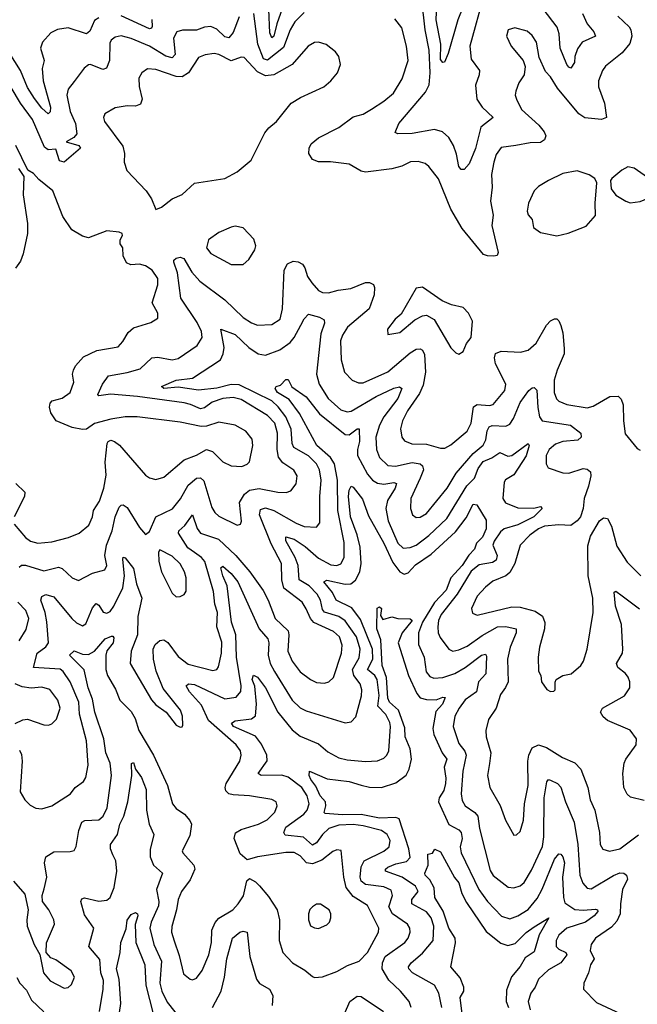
# Model space of a CAD drawing. Extents: x 1954683 to 2060285, y 904798 to 1016299.
# Tile 237 of 256: x 1963427 to 1966461, y 994341 to 999175. Entities that reach past the tile are written whole.
import ezdxf

# ---------------------------------------------------------------- set-up
doc = ezdxf.new("R2010")
doc.units = 0

msp = doc.modelspace()

# ---------------------------------------------------------------- linework, layer by layer
at = {"layer": '0CON10XD'}
for points in [[(1964767.1, 999372.9), (1964690.8, 999155), (1964675.1, 999094.9), (1964665, 999085.5), (1964655, 999110), (1964650.1, 999225)], [(1965708, 999302), (1965638.4, 999045), (1965645, 998982), (1965685.4, 998925), (1965684.6, 998905), (1965666.1, 998853.9), (1965673.1, 998785), (1965699.5, 998745), (1965753.1, 998695), (1965692.8, 998647.2), (1965666.5, 998543.5), (1965635, 998467.5), (1965610, 998440), (1965595, 998439.2), (1965584.1, 998455), (1965573.3, 998515), (1965557.7, 998557.7), (1965535, 998596.9), (1965504.7, 998624.7), (1965465, 998635.8), (1965355, 998616.9), (1965284.3, 998614.3), (1965271.2, 998621.2), (1965289.4, 998665), (1965421.1, 998818.9), (1965437.9, 998855), (1965443, 998915), (1965438.6, 999025), (1965419.1, 999125), (1965401.7, 999271.7)], [(1965631.8, 999305), (1965579.2, 999175), (1965531.1, 999008.9), (1965513.1, 998966.9), (1965505, 998964.4), (1965495, 998979.2), (1965495.6, 999055), (1965472.4, 999175), (1965475, 999212.5)], [(1966191.5, 999205), (1966214.8, 999154.8), (1966248, 999115), (1966255.6, 999095), (1966190.8, 999065), (1966167.7, 999032.3), (1966154.1, 998994.1), (1966151.8, 998965), (1966135, 998938), (1966125, 998941.4), (1966115.3, 998955.3), (1966082.8, 999035), (1966077.7, 999105), (1966068.1, 999138.1), (1965998.9, 999228.9)], [(1963815.9, 999184.1), (1963795, 999171.1), (1963771.7, 999118.3), (1963755, 999105.3), (1963665, 999134.7), (1963612.2, 999127.8), (1963579.9, 999110.1), (1963538.6, 999065), (1963529.5, 999035), (1963546.2, 998975), (1963536.3, 998935), (1963542.5, 998875), (1963577.4, 998745), (1963577.1, 998722.9), (1963566.3, 998713.7), (1963535, 998740), (1963498.8, 998788.8), (1963465, 998841.8), (1963430.5, 998925), (1963375, 999014.7)], [(1964505, 999189.5), (1964475, 999112.2), (1964455, 999086.2), (1964435, 999091.6), (1964395, 999128), (1964365, 999141.1), (1964335, 999137.9), (1964295.8, 999124.2), (1964226, 999124), (1964198.6, 999115), (1964182.4, 999085), (1964190.6, 999005), (1964175, 998988.4), (1964145, 998996.1), (1964065, 999046), (1963975, 999082.8), (1963925, 999095.4), (1963895, 999089.5), (1963876.9, 999075), (1963870, 999060), (1963867.8, 998975), (1963853.6, 998936.4), (1963835, 998930.6), (1963775, 998956), (1963765, 998954), (1963743.6, 998936.4), (1963695, 998872), (1963665.3, 998834.7), (1963658.4, 998805), (1963675.2, 998725), (1963700.9, 998665), (1963707.9, 998615), (1963692.9, 998597.1), (1963654.3, 998575), (1963716.7, 998556.7), (1963725.7, 998545), (1963644.5, 998475.5), (1963622.2, 998482.2), (1963605, 998540), (1963566.6, 998536.6), (1963549.2, 998549.2), (1963489.8, 998685), (1963430.6, 998765), (1963385, 998841.9)], [(1964076.1, 999176.1), (1964078, 999142), (1964075, 999133.3), (1964065, 999130), (1963925, 999194.8)], [(1964825, 999210.5), (1964778, 999165), (1964755.2, 999124.8), (1964722.1, 999037.9), (1964645, 998976.2), (1964625, 998983.1), (1964596.3, 999055), (1964577.2, 999205)], [(1966365, 999192.5), (1966420.6, 999140.6), (1966430, 999125), (1966434.2, 999095), (1966425, 999057.5), (1966387.6, 999012.4), (1966305, 998947.5), (1966289.4, 998925), (1966271.1, 998875), (1966270.4, 998845), (1966300.4, 998765), (1966309.4, 998695), (1966285, 998684.7), (1966202.7, 998692.7), (1966173.1, 998713.1), (1966069.2, 998839.2), (1966034.4, 998895), (1966010.9, 998920.9), (1965979.5, 998989.5), (1965965.6, 999065), (1965945, 999097.5), (1965919.5, 999119.5), (1965860, 999135), (1965826.7, 999125), (1965818.8, 999095), (1965842, 999045), (1965900, 998975), (1965910.8, 998945), (1965906, 998905), (1965879.2, 998865), (1965864.3, 998825), (1965861.4, 998805), (1965866.9, 998785), (1965892.2, 998735), (1965977.1, 998657.1), (1966003.3, 998625), (1966011.9, 998605), (1966004.5, 998585.5), (1965985, 998572.5), (1965935, 998571.2), (1965865, 998557.7), (1965792.2, 998547.8), (1965767.1, 998512.9), (1965756.7, 998475), (1965745.3, 998415), (1965747.4, 998352.6), (1965740, 998285), (1965753.1, 998215), (1965747.2, 998165), (1965778.1, 998031.9), (1965771.9, 998018.1), (1965755.5, 998014.5), (1965725, 998015.6), (1965705, 998023.1), (1965599.9, 998149.9), (1965544.2, 998244.2), (1965483.6, 998393.6), (1965437.1, 998455), (1965418.6, 998468.6), (1965385, 998479.4), (1965346.8, 998476.8), (1965303.8, 998456.2), (1965255, 998442.9), (1965125, 998426.2), (1965105, 998431.1), (1965045, 998466), (1964953.4, 998476.6), (1964895, 998476.9), (1964865, 998488.8), (1964847.7, 998517.7), (1964849.2, 998545), (1964859.2, 998565), (1964894, 998595), (1964995, 998645.4), (1965065, 998697.5), (1965115, 998711.8), (1965155, 998736.2), (1965215.6, 998775), (1965263.3, 998815), (1965306.5, 998885), (1965334.6, 998975), (1965327.7, 999045), (1965304.7, 999134.7), (1965269.8, 999179.8)], [(1964095, 998243.8), (1964123.3, 998255), (1964175, 998295.7), (1964225, 998317.5), (1964285, 998372.5), (1964435, 998395.8), (1964495, 998427.5), (1964563.7, 998486.3), (1964631.1, 998618.9), (1964650.8, 998645), (1964688.6, 998675), (1964761.2, 998765), (1964806.7, 998793.3), (1964921.2, 998845), (1964955.7, 998874.3), (1964988, 998915), (1965002.5, 998955), (1964994.2, 998995), (1964978, 999018), (1964932.6, 999052.6), (1964895, 999064.5), (1964875, 999062.5), (1964844.2, 999045), (1964765.8, 998955), (1964675.3, 998904.7), (1964635, 998899.1), (1964595, 998920), (1964529.9, 998989.9), (1964515, 998991.1), (1964465, 998973.2), (1964405, 999004), (1964381.4, 999008.6), (1964337.3, 999002.7), (1964305, 998989.5), (1964255.8, 998914.2), (1964225.5, 998894.5), (1964195, 998896.8), (1964095, 998931.4), (1964055, 998934.5), (1964027.1, 998915), (1964012.5, 998887.5), (1964013.1, 998846.9), (1964027.7, 998785), (1964019.5, 998760.5), (1963995, 998750), (1963955, 998752.5), (1963895, 998743.1), (1963845, 998713.3), (1963838, 998695), (1963842.9, 998675), (1963934, 998554), (1963942.1, 998517.9), (1963939.5, 998475), (1963953.5, 998435), (1964048.6, 998335), (1964074.3, 998295), (1964095, 998243.8)], [(1963398.8, 996698.8), (1963455, 996633.3), (1963480, 996615), (1963515, 996605.6), (1963585, 996611.8), (1963666.3, 996633.7), (1963718.8, 996655), (1963766.7, 996693.3), (1963784.3, 996734.3), (1963789.6, 996765), (1963818.5, 996811.5), (1963840.6, 996875), (1963850.8, 996939.2), (1963847.3, 997002.7), (1963857.1, 997095), (1963862, 997105), (1963875, 997110), (1963892.5, 997105), (1963916.7, 997086.7), (1964045, 996939.4), (1964065, 996925.6), (1964095, 996916.9), (1964135, 996928.9), (1964235, 997014.7), (1964295, 997037.1), (1964345, 997064.5), (1964374.7, 997054.7), (1964425, 997004.4), (1964465, 996984.3), (1964518.7, 996981.3), (1964545, 996992.9), (1964555.7, 997005), (1964572.7, 997085), (1964569.5, 997115), (1964537.1, 997155), (1964485, 997183.8), (1964405, 997198.5), (1964345, 997180), (1964317.6, 997177.6), (1964215, 997199.6), (1964004.6, 997225.4), (1963945, 997225.4), (1963875, 997214.4), (1963795, 997192.5), (1963755, 997165.6), (1963735, 997162.7), (1963685, 997172.3), (1963605.3, 997205.3), (1963579.4, 997245), (1963573.2, 997273.2), (1963576.8, 997293.2), (1963585.6, 997304.4), (1963635, 997316.7), (1963674.4, 997345), (1963691.9, 997395), (1963686.9, 997435), (1963690.7, 997455), (1963700.7, 997475), (1963740, 997520), (1963805, 997551.5), (1963910.3, 997569.7), (1963934, 997595), (1963960.2, 997639.8), (1963985, 997662.5), (1964071.7, 997688.3), (1964105, 997710), (1964106, 997735), (1964077.5, 997785), (1964105, 997873.3), (1964105.5, 997905), (1964077.1, 997945), (1964045, 997966.7), (1964015.5, 997974.5), (1963972, 997972), (1963951.5, 997981.5), (1963934.4, 998015), (1963933.3, 998055), (1963920, 998075), (1963920, 998095), (1963932.5, 998115), (1963930, 998125), (1963915, 998132.5), (1963855, 998138), (1963765, 998104.5), (1963735, 998112.1), (1963683.3, 998143.3), (1963639.1, 998209.1), (1963590, 998335), (1963520.5, 998390.5), (1963495, 998420), (1963467, 998437), (1963408.3, 998558.3)], [(1963421.2, 998445), (1963447.5, 998405), (1963444.2, 998315), (1963465.8, 998175), (1963465.6, 998125.6), (1963443.8, 998025), (1963430.1, 997989.9), (1963405.3, 997954.7)], [(1966426.4, 998276.4), (1966475, 998282.5), (1966515, 998298.8), (1966535.7, 998314.3), (1966550, 998335), (1966553.3, 998355), (1966525, 998388.8), (1966495, 998412), (1966445, 998446), (1966415, 998452), (1966384.4, 998435.6), (1966336.7, 998395), (1966330, 998385), (1966333.3, 998345), (1966355, 998313.3), (1966404.1, 998284.1), (1966426.4, 998276.4)], [(1966065, 998114.2), (1966122.3, 998127.7), (1966209.2, 998160.8), (1966255.9, 998214.1), (1966254.3, 998275), (1966262.5, 998375), (1966252.5, 998395), (1966225, 998413.8), (1966165, 998433.1), (1966095, 998419.4), (1966024.5, 998385.5), (1965975, 998355.8), (1965954.2, 998335), (1965927.1, 998275), (1965920, 998235), (1965925, 998217.5), (1965943.8, 998195), (1965951.2, 998155), (1965985, 998130.8), (1966065, 998114.2)], [(1964525, 997973.8), (1964553, 997997), (1964582, 998045), (1964586.2, 998065), (1964577.3, 998097.3), (1964525, 998152.5), (1964485, 998161.2), (1964465, 998156.7), (1964405, 998130), (1964355, 998094), (1964344.3, 998055), (1964365, 998028), (1964465, 997974), (1964525, 997973.8)], [(1964075.4, 997514.6), (1964105, 997518.2), (1964175, 997504.7), (1964205, 997511.8), (1964298.5, 997575), (1964323.2, 997615), (1964320, 997645), (1964298.8, 997688.8), (1964217.8, 997807.8), (1964202.8, 997932.8), (1964183.8, 997985), (1964184.7, 997995.3), (1964195, 998004.4), (1964215, 998009.5), (1964232.4, 998002.4), (1964272, 997935), (1964312, 997892), (1964435, 997800), (1964525, 997712.5), (1964565, 997686.2), (1964595, 997674.6), (1964665, 997678.5), (1964706.2, 997705), (1964717.6, 997755), (1964726.5, 997945), (1964743.2, 997976.8), (1964770.7, 997989.3), (1964795, 997987.1), (1964815.4, 997975.4), (1964827.7, 997957.7), (1964841.1, 997915), (1964862.8, 997882.8), (1964895, 997846.2), (1964915, 997836.1), (1964944.7, 997834.7), (1964992.1, 997847.9), (1965054.4, 997855.6), (1965125, 997884.5), (1965145, 997884.4), (1965164.4, 997874.4), (1965169.7, 997859.7), (1965167.8, 997825), (1965144, 997755), (1965038, 997665), (1965013, 997627), (1965002.2, 997597.8), (1965006.8, 997505), (1965022.7, 997445), (1965060, 997405), (1965091.6, 997391.6), (1965115, 997392.2), (1965235, 997445.8), (1965345, 997538.8), (1965375, 997557.5), (1965395, 997560), (1965405, 997553.3), (1965415, 997531.2), (1965421.2, 997445), (1965409.7, 997380.3), (1965390.4, 997339.6), (1965332.5, 997255), (1965307.2, 997205), (1965297, 997167), (1965303.5, 997125), (1965317.7, 997107.7), (1965353.6, 997093.6), (1965425, 997090.8), (1965495, 997072.1), (1965515, 997072.1), (1965545, 997088.2), (1965625.2, 997154.8), (1965645.7, 997195), (1965656.2, 997275), (1965675, 997285.3), (1965735, 997281.2), (1965753.6, 997286.4), (1965810, 997355), (1965814.5, 997385), (1965765, 997486.2), (1965759.3, 997515), (1965765, 997536.7), (1965792, 997548), (1965887.7, 997542.3), (1965925, 997553.4), (1965965, 997587.3), (1966015, 997676.2), (1966035, 997696.2), (1966055, 997706), (1966065, 997706), (1966075, 997696.2), (1966085, 997673.3), (1966095, 997637.5), (1966101.5, 997561.5), (1966101.8, 997535), (1966067.1, 997455), (1966053.1, 997405), (1966053.2, 997345), (1966063.6, 997313.6), (1966075, 997302.7), (1966115, 997285.5), (1966215, 997269.6), (1966245, 997277.9), (1966326.2, 997325), (1966367.2, 997327.2), (1966382.4, 997312.4), (1966391.3, 997285), (1966393.1, 997205), (1966402.2, 997142.2), (1966460.3, 997070.3), (1966475, 997061.2)], [(1965585, 997533.3), (1965605, 997546.7), (1965621.9, 997585), (1965645.4, 997615), (1965650.8, 997695), (1965632, 997735), (1965605, 997762.5), (1965547.5, 997775), (1965502.5, 997795), (1965405, 997862.5), (1965375, 997857.5), (1965300.3, 997729.7), (1965272, 997705), (1965234.2, 997655), (1965235, 997630), (1965295, 997638.8), (1965368.2, 997701.8), (1965405, 997721.4), (1965425, 997724.3), (1965463.6, 997703.6), (1965544.4, 997564.4), (1965569.5, 997539.5), (1965585, 997533.3)], [(1964285, 996559.4), (1964252.9, 996582.9), (1964206.7, 996655), (1964208, 996665), (1964237.5, 996692.5), (1964275, 996744.3), (1964297.9, 996677.9), (1964314.5, 996654.5), (1964404, 996624), (1964488.4, 996545), (1964556.9, 996465), (1964622.2, 996372.2), (1964647.9, 996325), (1964681.5, 996235), (1964745.3, 996175), (1964749.7, 996155), (1964744.7, 996075), (1964764.7, 996025), (1964805, 995973.5), (1964855, 995935.6), (1964885, 995921.8), (1964925, 995918.1), (1964946.2, 995925), (1964967.8, 995945), (1965007.5, 996065), (1965010.6, 996105), (1964997.2, 996145), (1964968.3, 996171.7), (1964872.5, 996215), (1964855.3, 996235), (1964835, 996283.3), (1964813.9, 996315), (1964723.8, 996383.8), (1964714.7, 996424.7), (1964712.5, 996505), (1964662, 996602), (1964605.7, 996745), (1964610, 996770), (1964635, 996778.6), (1964675, 996766.1), (1964785, 996702.8), (1964825, 996687.5), (1964885, 996683.5), (1964902.1, 996705), (1964901.2, 996835), (1964907.4, 996915), (1964900, 996965), (1964884.2, 996995), (1964845, 997033.8), (1964774.1, 997075), (1964766.1, 997095), (1964759.8, 997165), (1964734.2, 997225), (1964696.6, 997275), (1964665, 997303.5), (1964505, 997382.7), (1964465, 997383.7), (1964395, 997366.5), (1964305, 997355.7), (1964205, 997370.9), (1964135, 997364.9), (1964123.6, 997375), (1964195, 997404.8), (1964275, 997414.6), (1964413.3, 997505), (1964427.2, 997535), (1964431.2, 997565), (1964414.4, 997655.6), (1964485, 997629.5), (1964551.8, 997565), (1964598.6, 997535), (1964635, 997527.8), (1964705.6, 997554.4), (1964755, 997590.4), (1964775.6, 997614.4), (1964808.6, 997675), (1964825, 997706.9), (1964845, 997728.9), (1964900, 997715), (1964921.9, 997701.9), (1964924.4, 997685), (1964906.4, 997633.6), (1964884.2, 997435), (1964898.5, 997385), (1964942.5, 997315), (1965005, 997259.6), (1965035, 997249.1), (1965055, 997252.4), (1965177.5, 997325), (1965265, 997365.3), (1965292.6, 997372.6), (1965304.4, 997365), (1965285, 997315.5), (1965215.7, 997225), (1965194.4, 997185), (1965176.8, 997125), (1965180.3, 997065), (1965195.3, 997025), (1965236.2, 996986.2), (1965273.8, 996983.8), (1965355, 997001.5), (1965394.8, 996994.8), (1965405.4, 996985), (1965410.9, 996965), (1965394.3, 996924.3), (1965348.5, 996825), (1965346.4, 996775), (1965356.9, 996745), (1965375, 996730.6), (1965395, 996732.9), (1965425, 996751.2), (1965527.1, 996875), (1965571.2, 996948.8), (1965654.2, 997045.8), (1965703.8, 997086.2), (1965717.4, 997112.6), (1965724.1, 997155.9), (1965733.7, 997176.3), (1965747.4, 997182.6), (1965815, 997180), (1965835, 997190), (1965853.1, 997216.9), (1965885.3, 997295), (1965928.8, 997355), (1965945, 997368.2), (1965955, 997370), (1965966.8, 997356.8), (1965971.9, 997271.9), (1965981.3, 997225), (1965993.8, 997205), (1966132.5, 997185), (1966183.1, 997145), (1966185.6, 997125), (1966169.5, 997110.5), (1966095, 997103.9), (1966059.3, 997090.7), (1966028.2, 997065), (1966013.3, 997035), (1966014.2, 996994.2), (1966023.3, 996975), (1966095, 996950), (1966125, 996948.9), (1966195, 996971.9), (1966215, 996968.6), (1966230.8, 996955), (1966232.2, 996935), (1966221.2, 996885), (1966200.7, 996825), (1966195.3, 996774.7), (1966182.2, 996735), (1966165.9, 996714.1), (1966135, 996691.5), (1966075, 996694.6), (1966005, 996689.1), (1965975, 996676.2), (1965933.1, 996645), (1965886.1, 996595), (1965859.4, 996505), (1965835, 996460.9), (1965815, 996443.9), (1965751.4, 996418.6), (1965715, 996389.6), (1965675, 996344.3), (1965646.7, 996285), (1965651.1, 996261.1), (1965675, 996252.2), (1965845, 996292.8), (1965885, 996290.7), (1965959.1, 996270.9), (1965995, 996246.7), (1966006.7, 996215), (1966005.4, 996185), (1965980.5, 996095), (1965974.4, 996045), (1965975.9, 995975.9), (1965986.7, 995955), (1965991.2, 995925), (1966017, 995887), (1966035, 995877.5), (1966051.7, 995878.3), (1966057.5, 995885), (1966057, 995923), (1966063.3, 995935), (1966095, 995956), (1966135.7, 995964.3), (1966183.3, 996005), (1966197.5, 996025), (1966215.6, 996085), (1966244.4, 996265), (1966242.7, 996335), (1966219.6, 996445), (1966217.6, 996592.4), (1966230.9, 996639.1), (1966274.7, 996715.3), (1966295, 996729.2), (1966315, 996726.2), (1966335, 996688.8), (1966360, 996590), (1966411.2, 996511.2), (1966478, 996445)], [(1963423.3, 996486.7), (1963435, 996496.5), (1963455, 996497.5), (1963545, 996470), (1963617.3, 996487.3), (1963635, 996480.9), (1963685, 996435.6), (1963715, 996421.9), (1963785, 996457.1), (1963845, 996474.3), (1963854.6, 996495), (1963844.3, 996545), (1963853.6, 996595), (1963880.6, 996665), (1963895, 996734), (1963915, 996781.2), (1963925, 996791.2), (1963935, 996793.8), (1963955, 996780), (1964015, 996682.5), (1964045, 996647.5), (1964065, 996662.5), (1964095.3, 996734.7), (1964176.8, 996773.2), (1964217.1, 996822.9), (1964255, 996889.2), (1964295, 996923.5), (1964315.7, 996925.7), (1964331.1, 996911.1), (1964371, 996781), (1964385, 996755.6), (1964405, 996738.2), (1964495.8, 996694.2), (1964511.2, 996698.8), (1964516.3, 996713.7), (1964507.1, 996805), (1964531.9, 996845), (1964555, 996864.8), (1964603.3, 996873.3), (1964695, 996854.8), (1964735.9, 996854.1), (1964758.5, 996861.5), (1964785, 996896), (1964789.2, 996935), (1964773.6, 996963.6), (1964719.3, 996999.3), (1964697.9, 997027.9), (1964691.1, 997065), (1964693, 997145), (1964679.8, 997195), (1964645, 997232.6), (1964515, 997310.4), (1964475, 997320.6), (1964424.9, 997315.1), (1964372.5, 997297.5), (1964335, 997269.5), (1964315, 997264.3), (1964266.4, 997286.4), (1964235, 997293.5), (1964005, 997325.5), (1963873, 997337), (1963815, 997328), (1963811.1, 997335), (1963832.7, 997385), (1963863.6, 997426.4), (1963955, 997442.2), (1964018.8, 997461.2), (1964075.4, 997514.6)], [(1963395.5, 994945), (1963451.5, 994881.5), (1963467.5, 994805), (1963461.1, 994755), (1963463.8, 994725), (1963498, 994635), (1963526.2, 994586.2), (1963544.4, 994495), (1963577, 994457), (1963645, 994420), (1963665, 994424), (1963680.9, 994439.1), (1963695.6, 994475), (1963680, 994505), (1963605, 994558.6), (1963580, 994570), (1963555.9, 994595.9), (1963557.7, 994642.3), (1963597.8, 994735), (1963594.4, 994755), (1963569.4, 994805), (1963538.6, 994845), (1963537.5, 994875), (1963547.5, 994907.5), (1963559.6, 994965), (1963548.9, 995035), (1963555.5, 995065), (1963595, 995090), (1963675, 995090.9), (1963693.5, 995096.5), (1963703.6, 995116.4), (1963716.8, 995195), (1963731.9, 995235), (1963747, 995243), (1963815, 995246.4), (1963836.2, 995265), (1963855.9, 995305), (1963877.3, 995465), (1963871.9, 995525), (1963849.8, 995575), (1963840.4, 995645), (1963796, 995775), (1963785, 995838.6), (1963762.9, 995895), (1963743.8, 995983.8), (1963671.9, 996055), (1963695, 996076.2), (1963735, 996060.6), (1963765, 996057.8), (1963794.8, 996075.2), (1963846.1, 996135), (1963877.8, 996147.8), (1963885, 996147.8), (1963889.7, 996139.7), (1963885.3, 996115), (1963855, 996076.5), (1963849.2, 996055), (1963849.2, 995985), (1963857.8, 995955), (1963897.6, 995887.6), (1963919.3, 995835), (1963975, 995778.2), (1963994.7, 995745), (1964012.8, 995685), (1964083.4, 995565), (1964152.9, 995415), (1964178.1, 995325), (1964195, 995302.9), (1964237.1, 995275), (1964263, 995243), (1964270, 995225), (1964262.4, 995167.6), (1964225.6, 995095), (1964228.6, 995085), (1964282.3, 995025), (1964286.6, 995005), (1964265, 994952.9), (1964221.1, 994895), (1964204.8, 994855.2), (1964197.2, 994805), (1964173.8, 994723.8), (1964172.9, 994695), (1964185, 994652), (1964210.4, 994580.4), (1964231.3, 994491.3), (1964265, 994464.2), (1964275, 994460.8), (1964295, 994470), (1964322.7, 994507.3), (1964355.8, 994584.2), (1964368.4, 994645), (1964371.3, 994705), (1964386.7, 994743.3), (1964405.8, 994764.2), (1964474.4, 994805), (1964500.5, 994835), (1964526.3, 994873.7), (1964542.7, 994947.3), (1964555, 994959.2), (1964585, 994943.1), (1964605, 994922.9), (1964649.6, 994869.6), (1964691.1, 994805), (1964703.8, 994756.2), (1964701.8, 994655), (1964720, 994595), (1964767.1, 994545), (1964828.1, 994508.1), (1964865, 994477.5), (1964875, 994473.1), (1964915, 994476.7), (1964985, 994502.5), (1965037.8, 994532.2), (1965095, 994552.1), (1965135.3, 994594.7), (1965188.8, 994695), (1965190.8, 994715), (1965135, 994826.5), (1965065, 994870.2), (1965030.4, 994915), (1965018.5, 994965), (1965006.8, 995096.8), (1964985, 995098.9), (1964965, 995091.5), (1964911.1, 995048.9), (1964865, 995031.3), (1964835.9, 995035.9), (1964805, 995070.3), (1964775, 995085.8), (1964735, 995086.2), (1964595, 995065.4), (1964545, 995050), (1964509.4, 995079.4), (1964480.5, 995155), (1964487.5, 995182.5), (1964515, 995198.8), (1964600.8, 995225), (1964642.8, 995247.2), (1964680.5, 995285), (1964691.5, 995315), (1964687.1, 995335), (1964666, 995346), (1964556.2, 995363.8), (1964475, 995368.7), (1964454.7, 995374.7), (1964439.5, 995389.5), (1964435.4, 995405), (1964441.5, 995425), (1964508.2, 995535), (1964515.3, 995565), (1964510.8, 995585), (1964489.6, 995615), (1964354.9, 995734.9), (1964319.9, 995809.9), (1964261.2, 995875), (1964244.4, 995905), (1964255.4, 995914.6), (1964285, 995911.6), (1964435, 995840.5), (1964490.7, 995849.3), (1964513.4, 995876.6), (1964515.2, 995904.8), (1964492.5, 996045), (1964488.4, 996155), (1964467.4, 996217.4), (1964446.1, 996396.1), (1964424.6, 996444.6), (1964415.6, 996484.4), (1964425, 996492.2), (1964466.5, 996456.5), (1964498.1, 996415), (1964603.6, 996185), (1964645.9, 996135), (1964650.5, 996115), (1964646.9, 996055), (1964658.1, 996015), (1964678.1, 995975), (1964765, 995834.6), (1964805, 995796.2), (1964835, 995781.6), (1965025, 995723.3), (1965055, 995727.1), (1965077.5, 995752.5), (1965105.3, 995855), (1965108.1, 995885), (1965099.2, 995915), (1965069.1, 995955), (1965062, 995985), (1965095, 996042.2), (1965099.3, 996085), (1965081.2, 996145), (1965025, 996223.9), (1964994.3, 996244.3), (1964925, 996266.7), (1964915, 996280), (1964905.4, 996325.4), (1964888.1, 996355), (1964849.7, 996395), (1964800, 996425), (1964795.4, 996495.4), (1964780.7, 996535), (1964734.1, 996615.9), (1964735, 996635.4), (1964775, 996624.3), (1964829.5, 996589.5), (1964895, 996531.9), (1964955, 996498.4), (1964985, 996495.9), (1965005, 996503.1), (1965020.5, 996535), (1965021.4, 996608.6), (1964990.2, 996765), (1964988.6, 996915), (1964974, 996994), (1964953, 997025), (1964886.2, 997085), (1964801.7, 997241.7), (1964750.1, 997310.1), (1964694, 997345), (1964681.4, 997365), (1964686, 997374), (1964708.5, 997381.5), (1964735, 997408.6), (1964745, 997408.8), (1964763.1, 997373.1), (1964835, 997323.3), (1964899.6, 997239.6), (1965025, 997137.9), (1965045, 997137.2), (1965085, 997167.1), (1965095, 997165.8), (1965096.7, 997105), (1965085.6, 997065), (1965086.1, 997035), (1965135, 996944.6), (1965159.6, 996915), (1965185, 996899.8), (1965215, 996894.8), (1965265, 996902.3), (1965277.5, 996897.5), (1965270.8, 996875), (1965233.9, 996815), (1965226.1, 996775), (1965236.5, 996715), (1965285.3, 996605), (1965311, 996581), (1965345, 996583.1), (1965375, 996595.3), (1965436.6, 996643.4), (1965524.6, 996725.4), (1965623.5, 996886.5), (1965660.8, 996925), (1965678.5, 996971.5), (1965703.7, 997006.3), (1965745.9, 997024.1), (1965785, 997050.9), (1965825, 997032.9), (1965845, 997035.4), (1965925, 997094), (1965930, 997085), (1965915, 997034.1), (1965855, 996940), (1965814.3, 996915.7), (1965807.5, 996905), (1965800, 996825), (1965813.5, 996803.5), (1965875, 996778.7), (1965952.6, 996777.4), (1965985, 996785.9), (1965993.1, 996775), (1965952.5, 996735), (1965875, 996694.5), (1965807.8, 996675), (1965789.8, 996660.2), (1965757.4, 996615), (1965751.1, 996595), (1965773, 996545), (1965768.1, 996521.9), (1965749.1, 996510.9), (1965685, 996499), (1965645, 996467.2), (1965575.6, 996355), (1965497.5, 996255), (1965485.2, 996225), (1965481.4, 996195), (1965483.4, 996165), (1965492.6, 996142.6), (1965535, 996084.4), (1965555, 996074.6), (1965585, 996080.8), (1965625, 996099.5), (1965698.6, 996151.4), (1965775, 996194.1), (1965815.9, 996195.9), (1965866.4, 996185), (1965865.3, 996165), (1965836.3, 996095), (1965823.6, 996035), (1965827.1, 995925), (1965814.3, 995895.7), (1965788.3, 995861.7), (1965768.5, 995795), (1965730.8, 995739.2), (1965716.4, 995685), (1965718.5, 995655), (1965742, 995575), (1965735, 995523.3), (1965725.4, 995465), (1965736.2, 995405), (1965787.3, 995317.3), (1965813.3, 995245), (1965855, 995171.2), (1965867, 995173), (1965885, 995190), (1965902.5, 995245), (1965906.7, 995325), (1965925.7, 995415), (1965923.2, 995535), (1965927.9, 995565), (1965945, 995600), (1965975, 995615.4), (1966015, 995602.7), (1966093.2, 995553.2), (1966155, 995527.3), (1966183.2, 995495), (1966218.8, 995405), (1966229.6, 995345), (1966253.1, 995295), (1966274.7, 995184.7), (1966278.8, 995125), (1966292.2, 995102.2), (1966325, 995092.2), (1966375, 995103.8), (1966466.5, 995173.5)], [(1963407.8, 996897.8), (1963451.5, 996855), (1963450.4, 996835), (1963400, 996735)], [(1965349.4, 994325), (1965339.6, 994355), (1965297.5, 994405), (1965239.7, 994459.7), (1965208.4, 994515), (1965209.4, 994545), (1965222.9, 994575), (1965319.1, 994645), (1965334.7, 994665), (1965344.7, 994695), (1965343.4, 994715), (1965332.7, 994735), (1965258.6, 994785), (1965239.6, 994819.6), (1965259.1, 994875), (1965251.7, 994901.7), (1965215, 994918.1), (1965125, 994928.9), (1965104.7, 994945), (1965099.7, 994965), (1965103.7, 995016.3), (1965119.7, 995045), (1965215, 995092.9), (1965241.8, 995115), (1965247.3, 995145), (1965231.5, 995175), (1965204, 995194), (1965115, 995216.7), (1965065, 995223.3), (1964995, 995220.5), (1964945, 995204.3), (1964915, 995175.2), (1964885, 995133.7), (1964865, 995122.1), (1964821.3, 995161.3), (1964731.1, 995171.1), (1964723.8, 995185), (1964735, 995210.8), (1964822.2, 995275), (1964838.8, 995295), (1964848.4, 995325), (1964839.8, 995365), (1964812.8, 995405), (1964745, 995456.9), (1964715, 995465.7), (1964613.9, 995463.9), (1964599.1, 995475), (1964643.3, 995536.7), (1964641.1, 995565), (1964615, 995617.9), (1964585, 995658.2), (1964477.3, 995705), (1964467.9, 995722.1), (1964485, 995732.5), (1964565, 995742.6), (1964585, 995758.1), (1964590.9, 995815), (1964582.6, 995902.6), (1964568.2, 995935), (1964575, 995956.7), (1964595, 995946.4), (1964635, 995894.1), (1964694.9, 995774.9), (1964765, 995688.7), (1964805, 995657.1), (1964895, 995619.2), (1964941.2, 995581.2), (1964995, 995551.5), (1965035, 995540.7), (1965125, 995532.5), (1965183.9, 995536.1), (1965215, 995548.9), (1965231.1, 995565), (1965240, 995585), (1965249.1, 995705), (1965245.9, 995724.1), (1965225, 995763.1), (1965187, 995805), (1965193.6, 995856.4), (1965183.5, 995935), (1965171.9, 995955), (1965135.7, 995985), (1965161.4, 996035), (1965159.6, 996085), (1965100.6, 996230.6), (1965057.8, 996287.8), (1964981.5, 996325), (1964962.8, 996362.8), (1964921.5, 996415), (1964936.2, 996423.8), (1965025, 996404.4), (1965053.9, 996406.1), (1965076.7, 996423.3), (1965098, 996465), (1965104.8, 996505.2), (1965098.8, 996585), (1965085, 996645.5), (1965052.8, 996735), (1965042.1, 996835), (1965045, 996865.6), (1965055, 996884.4), (1965065, 996880.5), (1965110.4, 996820.4), (1965140.3, 996739.7), (1965215, 996605.4), (1965259.8, 996509.8), (1965295, 996464.6), (1965315, 996452.3), (1965335, 996460), (1965370.7, 996499.3), (1965448.8, 996551.2), (1965568.5, 996661.5), (1965620.4, 996729.6), (1965655, 996795.8), (1965673, 996793), (1965718.3, 996718.3), (1965717.8, 996675), (1965701.1, 996635), (1965670.5, 996605), (1965661.8, 996575), (1965633.6, 996546.4), (1965601.2, 996495), (1965545.2, 996435), (1965522.3, 996375), (1965465, 996314.4), (1965405, 996217.4), (1965385.6, 996165), (1965386.8, 996106.8), (1965414.2, 996045), (1965424, 995974), (1965441, 995951), (1965461.9, 995941.9), (1965505, 995944.8), (1965565, 995965.2), (1965615.9, 995994.1), (1965695, 996055.3), (1965715, 996060), (1965720.4, 996050.4), (1965716.5, 995963.5), (1965681.4, 995925), (1965671.1, 995875), (1965615, 995836), (1965586.2, 995795), (1965564.7, 995755), (1965556.1, 995705), (1965585, 995621.4), (1965613.6, 995583.6), (1965620.3, 995565), (1965603.7, 995485), (1965596, 995375), (1965601.3, 995341.3), (1965615.5, 995315), (1965662.6, 995282.6), (1965677.3, 995265), (1965686.4, 995205), (1965737.5, 994997.5), (1965753.4, 994973.4), (1965826.1, 994916.1), (1965855, 994912.2), (1965885, 994923.3), (1965905, 994939.4), (1965940.9, 994999.1), (1965995, 995115.8), (1966002.6, 995162.6), (1966003.3, 995355), (1966016.5, 995433.5), (1966025, 995444.2), (1966035, 995441.9), (1966068.6, 995425), (1966085, 995407.5), (1966107.9, 995335), (1966151.6, 995235), (1966169.6, 995125), (1966178.8, 994975), (1966193.2, 994935), (1966215, 994910.5), (1966235, 994907.9), (1966345, 994973.8), (1966375, 994985.8), (1966395, 994984.5), (1966408.1, 994975), (1966413.8, 994955), (1966389, 994905), (1966378.9, 994835), (1966376.3, 994785), (1966361.4, 994748.6), (1966335, 994720), (1966255, 994665.6), (1966234.7, 994635.3), (1966230.4, 994605), (1966248.8, 994565), (1966231.1, 994535), (1966220.8, 994495), (1966198.1, 994445), (1966197.5, 994415), (1966260.4, 994350.4), (1966405, 994282.5)], [(1963425, 995589.1), (1963435, 995568), (1963439.2, 995535), (1963429.2, 995385), (1963451.2, 995345), (1963478.3, 995318.3), (1963506.4, 995303.6), (1963535, 995300), (1963585, 995315.8), (1963676.2, 995373.8), (1963699.2, 995405), (1963740, 995435), (1963752.2, 995455), (1963763.8, 995515), (1963755.7, 995635), (1963721.2, 995765), (1963717.9, 995825), (1963675.2, 995925), (1963640.9, 995975), (1963625, 995987.1), (1963493.9, 995995), (1963512.6, 996065), (1963555, 996096.8), (1963567.5, 996115), (1963559.3, 996219.3), (1963551.3, 996265), (1963530.8, 996325), (1963536.2, 996343.8), (1963555, 996352.7), (1963595, 996341.9), (1963683.2, 996235), (1963705, 996214.7), (1963735, 996198.9), (1963750.8, 996209.2), (1963785, 996286.9), (1963801.8, 996308.2), (1963815, 996300.9), (1963836.9, 996266.9), (1963855, 996261.8), (1963870.5, 996269.5), (1963890, 996295), (1963933.1, 996385), (1963941.6, 996445), (1963932.7, 996525), (1963935, 996535.8), (1963945, 996532.9), (1963985, 996480.5), (1964001.1, 996405), (1964027, 996335), (1964006.3, 996245), (1964006.2, 996155), (1963973.8, 996075), (1963969.2, 996015), (1964075, 995836), (1964095, 995812), (1964147.1, 995775), (1964195, 995710.8), (1964215, 995701.2), (1964225, 995703.3), (1964227.7, 995712.3), (1964227.1, 995755), (1964216.5, 995785), (1964131.1, 995891.1), (1964096.9, 995976.9), (1964084.1, 996035), (1964082.7, 996085), (1964091.8, 996108.2), (1964115, 996127.5), (1964135, 996130), (1964155, 996117.5), (1964205, 996048), (1964255, 996011.8), (1964375, 995979.5), (1964395, 995984.3), (1964402.7, 995997.3), (1964417.6, 996065), (1964419.3, 996119.3), (1964396, 996195), (1964398.6, 996265), (1964385.2, 996305.2), (1964378.5, 996368.5), (1964336, 996515), (1964319.5, 996535), (1964285, 996559.4)], [(1964195, 996341.2), (1964215, 996344), (1964235, 996353.8), (1964245, 996370), (1964244.4, 996435), (1964236.4, 996465), (1964215, 996503.1), (1964175, 996541.1), (1964115, 996572.5), (1964109.3, 996560.7), (1964110.4, 996515), (1964123.1, 996465), (1964175, 996358.8), (1964195, 996341.2)], [(1966495, 995341.8), (1966427.3, 995357.3), (1966412.1, 995372.1), (1966395.3, 995405), (1966390.6, 995475), (1966397.2, 995525), (1966404.6, 995545), (1966455.5, 995615), (1966457.3, 995645), (1966426.8, 995686.8), (1966314.1, 995734.1), (1966292.7, 995752.7), (1966280.4, 995775), (1966290, 995795), (1966398.7, 995855), (1966424.7, 995895), (1966424.6, 995925), (1966416.8, 995946.8), (1966403.5, 995965), (1966365.5, 995995), (1966358.7, 996015), (1966388, 996065), (1966390.9, 996085), (1966382.9, 996205), (1966353.3, 996295), (1966347.5, 996365), (1966355, 996368.8), (1966386.4, 996346.4), (1966472.1, 996282.1)], [(1963424.1, 996125), (1963458.6, 996181.4), (1963471.6, 996235), (1963457.5, 996275), (1963416.8, 996315)], [(1965500.7, 994325), (1965486.7, 994395), (1965464.5, 994435), (1965356.4, 994495), (1965338.2, 994515), (1965337.7, 994525), (1965350.4, 994545), (1965405, 994592.2), (1965458.7, 994655), (1965462.2, 994725), (1965447.8, 994765), (1965425, 994795.2), (1965354.1, 994835), (1965353.7, 994855), (1965383.8, 994895), (1965371.2, 994921.2), (1965306.5, 994965), (1965224.5, 994995), (1965223.3, 995005), (1965235.5, 995015), (1965275, 995031.5), (1965327.9, 995042.1), (1965345, 995062), (1965339.2, 995105), (1965291, 995251), (1965275, 995258.8), (1965195.1, 995255.1), (1965105, 995273.2), (1965012.1, 995272.1), (1964927.3, 995277.3), (1964922, 995282), (1964930.7, 995315), (1964928.9, 995335), (1964902.9, 995365), (1964882.2, 995412.2), (1964857.3, 995445), (1964849.4, 995465), (1964850, 995485), (1964937.3, 995447.3), (1965045, 995434.2), (1965105, 995417.4), (1965145, 995407.7), (1965204.3, 995405.7), (1965275, 995428.8), (1965325, 995466.2), (1965340, 995495), (1965351, 995545), (1965345, 995595.4), (1965320, 995655), (1965318.4, 995698.4), (1965288.4, 995785), (1965244.3, 995825), (1965235, 995843.5), (1965229.5, 995945), (1965207.4, 996005), (1965200.3, 996130.3), (1965181.1, 996185), (1965183.6, 996286.4), (1965195, 996292.9), (1965204.2, 996285), (1965199.3, 996249.3), (1965210.5, 996230.5), (1965255, 996243.5), (1965285, 996235.7), (1965345, 996234.2), (1965354.2, 996225), (1965305.9, 996165), (1965285.6, 996115), (1965336.9, 995955), (1965377.8, 995867.8), (1965395, 995845.3), (1965425, 995836.9), (1965473.4, 995836.6), (1965505, 995849.5), (1965516.6, 995846.6), (1965504.7, 995815), (1965471.7, 995778.3), (1965456, 995695), (1965462.2, 995665), (1965502.6, 995575), (1965524.7, 995545), (1965512.8, 995505), (1965521.2, 995451.2), (1965519.2, 995425), (1965510, 995390), (1965488.4, 995355), (1965483.8, 995335), (1965534.5, 995224.5), (1965585, 995198), (1965595.2, 995185.2), (1965600, 995155), (1965590.7, 995115), (1965596.2, 995085), (1965683.2, 994905), (1965725.6, 994845.6), (1965793.9, 994773.9), (1965835, 994760.4), (1965875, 994774.7), (1965925, 994806.1), (1965969.1, 994860.9), (1965993.8, 994906.2), (1966055, 995053.3), (1966075, 995079.2), (1966085, 995077.5), (1966095.2, 995065.2), (1966104.3, 995035), (1966093.9, 994965), (1966098.1, 994865), (1966105, 994840), (1966155, 994807.2), (1966195, 994802.9), (1966255, 994807.8), (1966265.7, 994805), (1966267.3, 994797.3), (1966249.3, 994775), (1966207.1, 994745), (1966115.2, 994714.8), (1966075, 994680.9), (1966062.4, 994655), (1966063.2, 994625), (1966075, 994612.5), (1966110.7, 994595), (1966115.5, 994584.5), (1966085.5, 994545), (1966025, 994510), (1965975, 994464.4), (1965960, 994425), (1965938.8, 994395), (1965925.4, 994355), (1965934.3, 994314.3)], [(1963405, 995719.4), (1963441.5, 995738.5), (1963465, 995740.9), (1963545, 995713.1), (1963568.3, 995711.7), (1963585, 995718), (1963608.2, 995741.8), (1963626.1, 995795), (1963614.6, 995835), (1963575, 995887.3), (1963535, 995898.8), (1963483.2, 995893.2), (1963439.2, 995899.2), (1963404.6, 995914.6)], [(1963819.2, 994305), (1963836.9, 994415), (1963837.9, 994457.9), (1963825.7, 994495), (1963820.9, 994560.9), (1963765.7, 994625), (1963790.8, 994715), (1963745, 994780.8), (1963726.4, 994845), (1963731.7, 994858.3), (1963745, 994864.4), (1963815, 994848), (1963855, 994851.8), (1963870.4, 994865), (1963891.2, 994915), (1963903.8, 994995), (1963898.4, 995045), (1963884, 995075), (1963873.1, 995105), (1963872.7, 995125), (1963907.8, 995175), (1963919.3, 995225), (1963938.3, 995265), (1963958.2, 995335), (1963977.5, 995465), (1963976.4, 995523.6), (1963985, 995528), (1963996.2, 995496.2), (1964024.5, 995455), (1964048.2, 995395), (1964050.2, 995295), (1964063.4, 995225), (1964086.4, 995175), (1964068.5, 995101.5), (1964067.4, 995065), (1964084, 995025), (1964127.7, 994985), (1964098.8, 994905), (1964110.8, 994845), (1964109.4, 994825), (1964072.8, 994745), (1964066.5, 994715), (1964085.2, 994635), (1964122.8, 994552.8), (1964115.6, 994445), (1964125.2, 994405.2), (1964151, 994351), (1964220.6, 994265)], [(1965600, 994295), (1965591.2, 994375), (1965608.9, 994405), (1965609.5, 994425), (1965590.4, 994470.4), (1965544.2, 994525), (1965567.2, 994642.8), (1965565.6, 994665), (1965534.7, 994715), (1965507.8, 994797.8), (1965467.1, 994865), (1965463.6, 994913.6), (1965441.5, 994951.5), (1965418.6, 994975), (1965417.1, 994985), (1965432.9, 995025), (1965432.5, 995077.5), (1965455, 995083.3), (1965467, 995103), (1965495, 995090), (1965563, 994963), (1965585, 994936.9), (1965599.1, 994885), (1965621.6, 994841.6), (1965718.7, 994698.7), (1965790.9, 994640.9), (1965825, 994630), (1965861.1, 994638.9), (1965915, 994692.9), (1965955, 994721.4), (1966026.2, 994765), (1965978.2, 994681.8), (1965955, 994598.8), (1965910.5, 994569.5), (1965885, 994526.9), (1965843.3, 994476.7), (1965818.9, 994411.1), (1965816.6, 994355), (1965828.4, 994325)], [(1964895, 994714), (1964935, 994731.2), (1964948.8, 994745), (1964956.1, 994766.1), (1964956.2, 994785), (1964946.7, 994805), (1964905, 994833.3), (1964885, 994832.5), (1964865, 994820), (1964853, 994807), (1964845.7, 994785), (1964845.8, 994755), (1964855, 994726.7), (1964875, 994716), (1964895, 994714)], [(1963907.8, 994235), (1963923.1, 994345), (1963914.8, 994465.2), (1963901.8, 994515), (1963920.7, 994595), (1963922.9, 994645), (1963949.2, 994710.8), (1963955.2, 994754.8), (1963975, 994782.2), (1963995, 994791.5), (1964005.4, 994785.4), (1964007.6, 994775), (1963993.5, 994733.5), (1963997.2, 994645), (1964040.9, 994535), (1964046.6, 994435), (1964082.5, 994295)], [(1964373.8, 994325), (1964416.9, 994405), (1964433.6, 994475), (1964445.2, 994565), (1964472.9, 994665), (1964508, 994695), (1964525, 994700.5), (1964545, 994696), (1964557.5, 994575), (1964590, 994465), (1964605, 994443.8), (1964654.6, 994414.6), (1964669.6, 994385), (1964667.5, 994335)], [(1963412, 994472), (1963426.7, 994445), (1963460.6, 994410.6), (1963485, 994360.8), (1963545, 994303.3)], [(1965022.2, 994295), (1965048.9, 994355), (1965085, 994380.9), (1965105, 994379.4), (1965214.2, 994305)]]:
    msp.add_lwpolyline(points, dxfattribs=at)

doc.saveas('drawing.dxf')
